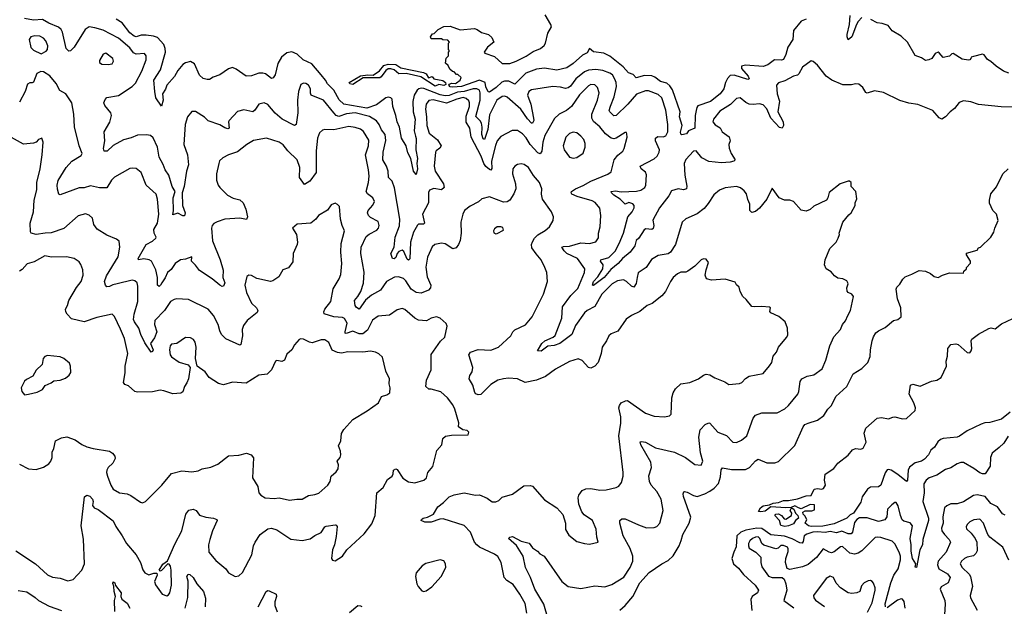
# Model space of a CAD drawing. Extents: x 2199565 to 2323334, y 894172 to 1018966.
# Tile 87 of 256: x 2275566 to 2283338, y 922848 to 927482. Entities that reach past the tile are written whole.
import ezdxf

# ---------------------------------------------------------------- set-up
doc = ezdxf.new("R2010")
doc.units = 0

msp = doc.modelspace()

# ---------------------------------------------------------------- linework, layer by layer
at = {"layer": '0CON10XD'}
for points in [[(2276445, 926548), (2276385, 926532), (2276305, 926488.6), (2276256.1, 926443.9), (2276232.9, 926442.9), (2276226.9, 926465), (2276239.1, 926525), (2276233.6, 926596.4), (2276277, 926673), (2276291.9, 926725), (2276285.4, 926745.4), (2276237.1, 926805), (2276231.4, 926825), (2276239.7, 926850.3), (2276253.4, 926866.6), (2276346.3, 926883.7), (2276452.5, 926955), (2276480.2, 926979.8), (2276531.1, 927075), (2276565.5, 927165), (2276565, 927197.5), (2276550, 927215), (2276485, 927210.4), (2276465, 927218.8), (2276435, 927259.1), (2276346, 927336), (2276225, 927398), (2276158.6, 927418.6), (2276115, 927425.9), (2276082.2, 927405), (2275995, 927265.8), (2275966, 927235), (2275955, 927232.5), (2275934, 927254), (2275904.3, 927384.3), (2275892.9, 927405), (2275872.2, 927422.2), (2275795, 927453.2), (2275745, 927483.6), (2275675, 927478.6), (2275605, 927490.4)], [(2280229.3, 926799.3), (2280258.5, 926871.5), (2280276.5, 926955), (2280274.7, 926985), (2280265, 927012.5), (2280245.4, 927045), (2280225, 927059.1), (2280169.8, 927079.8), (2280115, 927088.1), (2280055, 927082.1), (2280025, 927070), (2279956.5, 927013.5), (2279913.5, 926956.5), (2279895, 926942.7), (2279875, 926939.3), (2279835, 926949.3), (2279775, 926953.6), (2279605, 926926.4), (2279585.3, 926914.7), (2279575.4, 926885), (2279600.8, 926815), (2279622.9, 926705), (2279624.5, 926685), (2279615, 926664.2), (2279605, 926665.6), (2279575, 926698.7), (2279521.1, 926775), (2279415, 926870), (2279395, 926878.5), (2279375, 926876), (2279332.8, 926845), (2279275, 926728.9), (2279260.8, 926615), (2279235, 926535.8), (2279225, 926540.8), (2279214.8, 926575.2), (2279217.2, 926632.8), (2279210.7, 926665), (2279202, 926682), (2279166.4, 926716.4), (2279202, 926845), (2279201.7, 926905), (2279194.8, 926925), (2279173.3, 926935), (2279145, 926936.1), (2279075, 926915.4), (2279021.8, 926908.2), (2278955, 926882.7), (2278925, 926879.4), (2278885, 926887.7), (2278755, 926937.1), (2278735, 926940.3), (2278715.7, 926935), (2278703.1, 926925), (2278680.3, 926885), (2278669, 926835), (2278672.7, 926755), (2278686.7, 926695), (2278679.2, 926605), (2278691.5, 926561.5), (2278696.1, 926543.9), (2278693.9, 926455), (2278705.8, 926385), (2278700.4, 926345), (2278706, 926304), (2278695, 926260), (2278674.6, 926285), (2278654.6, 926384.6), (2278629.8, 926429.8), (2278616.2, 926485), (2278579.5, 926545), (2278563.1, 926633.1), (2278544.6, 926675), (2278535.9, 926725), (2278511.6, 926795), (2278505, 926853.3), (2278495.4, 926865.4), (2278475, 926870), (2278455, 926864.4), (2278381.9, 926808.1), (2278305, 926783.4), (2278123.5, 926813.5), (2278088.2, 926848.2), (2278045, 926926.2), (2277995.3, 926975), (2277979.8, 927005), (2277945, 927047.1), (2277872, 927132), (2277804.1, 927164.1), (2277755, 927210.3), (2277715, 927227.5), (2277675, 927219.1), (2277631.8, 927185), (2277603.3, 927135), (2277583.3, 927045), (2277567.7, 927022.3), (2277555, 927017.1), (2277506, 927055), (2277485, 927060.5), (2277455, 927059.1), (2277395, 927037.8), (2277355, 927036.9), (2277275, 927091.5), (2277245, 927104.5), (2277215, 927094.5), (2277145, 927045.5), (2277092.1, 927027.9), (2277065, 927010), (2277045, 927008.8), (2277015, 927016.2), (2276985, 927044), (2276945, 927133.3), (2276915, 927151.2), (2276875, 927140.6), (2276855, 927128.6), (2276815, 927081.4), (2276787.8, 927032.2), (2276726.2, 926965), (2276717.2, 926932.8), (2276693.3, 926895), (2276699.5, 926845), (2276685, 926797.5), (2276640, 926865), (2276631.8, 926915), (2276625.8, 927005), (2276677.6, 927085), (2276716.2, 927225), (2276714.1, 927255), (2276702.7, 927285), (2276655, 927339.7), (2276622.7, 927352.7), (2276565, 927360.4), (2276525, 927358.8), (2276486.6, 927346.6), (2276470.8, 927350.8), (2276435, 927378.6), (2276375.9, 927455.9), (2276326.9, 927486.9)], [(2281773.8, 927485), (2281735, 927470.4), (2281675.3, 927395), (2281669.7, 927325), (2281630.3, 927265), (2281615, 927207.1), (2281595, 927167.3), (2281578.7, 927161.3), (2281524.8, 927165.2), (2281472.5, 927125), (2281435, 927110.8), (2281295, 927121.6), (2281264.3, 927115.7), (2281262.7, 927095), (2281315.4, 927035), (2281323.8, 927015), (2281315, 927010), (2281205, 927043.9), (2281175, 927040.3), (2281152.5, 927017.5), (2281137.1, 926985), (2281124.3, 926935), (2281094.2, 926895), (2281018.7, 926835), (2280919.7, 926800.3), (2280910.6, 926789.4), (2280905.2, 926764.8), (2280897.3, 926725), (2280895.7, 926624.3), (2280846.7, 926603.3), (2280828.8, 926581.2), (2280792, 926572), (2280785, 926577.5), (2280783.1, 926593.1), (2280794.4, 926645), (2280773.2, 926715), (2280778.6, 926755), (2280718, 926928), (2280698.5, 926958.5), (2280675, 926979.2), (2280625, 926992.4), (2280578.4, 927028.4), (2280555, 927037.6), (2280498.5, 927041.5), (2280432.4, 927022.4), (2280408.7, 927048.7), (2280371.6, 927061.6), (2280330.2, 927110.2), (2280225, 927192.5), (2280176.8, 927216.8), (2280095, 927228.9), (2280065, 927253.3), (2280045, 927218.9), (2280009.6, 927200.4), (2279935, 927134.5), (2279885, 927101.4), (2279805, 927082.9), (2279709.1, 927099.1), (2279645, 927092.1), (2279561.2, 927058.8), (2279475, 926972), (2279427.2, 926997.2), (2279393.2, 926996.8), (2279371.7, 926988.3), (2279328.1, 926945), (2279275, 926910), (2279265, 926912.5), (2279245, 926950.8), (2279240, 926985), (2279195, 927003.3), (2279052.5, 926955), (2278985, 926948.2), (2278965, 926951.4), (2278952.5, 926965), (2278958.3, 926971.7), (2278975, 926980), (2279005, 926978.8), (2279015, 926983.8), (2279042.5, 927005), (2279050, 927025), (2279025, 927050), (2279015, 927050), (2278995, 927070), (2278981.7, 927071.7), (2278961.7, 927091.7), (2278949.3, 927119.3), (2278928.3, 927138.3), (2278933, 927177), (2278950, 927195), (2278950, 927225), (2278960, 927235), (2278950, 927245), (2278950, 927295), (2278960, 927305), (2278945, 927320), (2278905, 927322.5), (2278895, 927330), (2278815, 927330), (2278810, 927345), (2278825, 927370), (2278838.3, 927371.7), (2278870, 927405), (2278915, 927427.5), (2278965, 927431.2), (2279041.7, 927401.7), (2279155, 927413.3), (2279177.5, 927405), (2279210.5, 927380.5), (2279267.5, 927365), (2279292, 927342), (2279307.5, 927305), (2279258.8, 927265), (2279233.3, 927225), (2279237.5, 927217.5), (2279315, 927190), (2279375, 927136), (2279435, 927136), (2279485, 927153.8), (2279565, 927193.8), (2279620.3, 927229.7), (2279677.5, 927255), (2279705, 927276.7), (2279716.2, 927295), (2279736.2, 927375), (2279764.2, 927425), (2279760, 927445), (2279715, 927519.2)], [(2282215, 927499.4), (2282185, 927468.1), (2282171.3, 927445), (2282135.5, 927345), (2282105, 927323.3), (2282097.5, 927345), (2282098.9, 927365), (2282115.4, 927445), (2282121.3, 927515)], [(2283375, 927058.8), (2283332.5, 927075), (2283275, 927113.3), (2283232.3, 927152.3), (2283205, 927167.5), (2283180, 927205), (2283165, 927208.8), (2283095, 927192), (2283077.5, 927185), (2283073.9, 927176.1), (2283066.1, 927163.9), (2283055, 927161.2), (2283005, 927170), (2282935, 927214), (2282925, 927213.3), (2282906.4, 927193.6), (2282855, 927182.5), (2282825, 927220), (2282815, 927224), (2282793.3, 927215), (2282765, 927174.2), (2282743.6, 927163.6), (2282715, 927160), (2282685, 927180), (2282635, 927199.2), (2282574.1, 927305), (2282525, 927350.6), (2282452.5, 927392.5), (2282422.2, 927435), (2282375, 927451.7), (2282335, 927457.4), (2282285, 927483.5)], [(2275735, 927211.2), (2275775, 927232), (2275785.8, 927245), (2275788.9, 927275), (2275771.9, 927315), (2275754.3, 927335), (2275725, 927351.5), (2275685, 927354.5), (2275655, 927346.7), (2275640.6, 927325), (2275655, 927261.2), (2275675, 927240), (2275735, 927211.2)], [(2276265, 927127.5), (2276295, 927134.2), (2276307.1, 927155), (2276302, 927175), (2276245, 927217.1), (2276225, 927208.8), (2276195, 927160), (2276195, 927142.5), (2276215, 927130), (2276265, 927127.5)], [(2278845, 926955.8), (2278731.4, 927031.4), (2278617.5, 927057.5), (2278560, 927055), (2278522, 927085), (2278494.5, 927094.5), (2278475, 927092.7), (2278455, 927081.1), (2278419.9, 927030.1), (2278407.9, 927022.1), (2278277.6, 927022.4), (2278195, 926971.1), (2278173.3, 926975), (2278166.7, 926985), (2278255, 927037.1), (2278312.9, 927047.1), (2278355, 927042.5), (2278405, 927078.6), (2278440, 927120), (2278475, 927130.4), (2278535, 927128.6), (2278575, 927100.6), (2278754.5, 927064.5), (2278773.4, 927053.4), (2278793.6, 927023.6), (2278821.7, 927031.7), (2278835, 927014), (2278905, 927000.8), (2278926.2, 926985), (2278929.5, 926970.5), (2278915, 926962.5), (2278875, 926969.2), (2278845, 926955.8)], [(2283439.8, 926790.2), (2283314.6, 926794.6), (2283135, 926812.5), (2283075, 926832.2), (2283015, 926840.8), (2282981.7, 926828.3), (2282945, 926781.4), (2282911.4, 926755), (2282875, 926714.2), (2282845, 926695.8), (2282825, 926706), (2282775, 926764), (2282655, 926811.9), (2282585, 926822.5), (2282515, 926844.4), (2282385, 926906.5), (2282315, 926918.6), (2282255, 926901.2), (2282245, 926906.7), (2282222, 926945), (2282191.2, 926971.2), (2282165, 926975.8), (2282133.3, 926966.7), (2282065, 926967.8), (2281975.8, 927005), (2281932.5, 927035), (2281865, 927121.2), (2281830.7, 927150.7), (2281813.6, 927156.4), (2281745, 927106.2), (2281717.5, 927055), (2281705, 927043.8), (2281675, 927035.8), (2281605, 926997.5), (2281556.1, 926983.9), (2281538.8, 926965), (2281545.5, 926895), (2281563, 926837), (2281551.5, 926755), (2281592.2, 926675), (2281594.2, 926645.8), (2281585, 926623.8), (2281565, 926629.2), (2281495, 926703.6), (2281465, 926777.1), (2281435, 926808.8), (2281405, 926817.9), (2281355, 926811.5), (2281324.6, 926814.6), (2281297.5, 926827.5), (2281253.8, 926863.8), (2281225, 926858), (2281177.4, 926812.6), (2281092.1, 926757.9), (2281043.3, 926695), (2281038.8, 926675), (2281055, 926651.2), (2281095, 926627.5), (2281110, 926595), (2281167, 926557), (2281174.2, 926525), (2281164.4, 926495), (2281166.4, 926466.4), (2281182.5, 926425), (2281214.2, 926375), (2281203.3, 926365), (2281175, 926357.5), (2281105, 926350.3), (2281005, 926362.5), (2280951.6, 926391.6), (2280905, 926445.7), (2280885, 926442.5), (2280825, 926377.8), (2280810, 926345), (2280817.2, 926255), (2280833.5, 926166.5), (2280829.2, 926145), (2280805, 926137.5), (2280765, 926144.5), (2280710.3, 926129.7), (2280690, 926090), (2280616.7, 925995), (2280565, 925897.1), (2280571, 925855), (2280566.6, 925833.4), (2280555, 925825.4), (2280508.9, 925831.1), (2280495, 925821.9), (2280453.7, 925756.3), (2280433.6, 925736.4), (2280421.3, 925695), (2280384.8, 925645.2), (2280324, 925595), (2280290.9, 925555), (2280231.8, 925508.2), (2280180, 925445), (2280095, 925381.2), (2280087.5, 925385), (2280095, 925414), (2280129, 925451), (2280169.5, 925515), (2280172.5, 925545), (2280151.1, 925575), (2280153.3, 925585), (2280216.8, 925603.2), (2280266.2, 925653.8), (2280299.3, 925715), (2280332.1, 925795), (2280365.6, 925924.4), (2280400.8, 925965), (2280416.2, 925995), (2280416.4, 926015), (2280405, 926026.2), (2280375, 926036.9), (2280345, 926024.2), (2280305, 926064), (2280256.4, 926095), (2280236.9, 926115), (2280236.2, 926125), (2280268.7, 926128.7), (2280315, 926121.2), (2280435, 926126.8), (2280468.1, 926135), (2280500, 926155), (2280508.5, 926175), (2280515, 926257.5), (2280505, 926277.1), (2280471.4, 926305), (2280464.3, 926325), (2280575, 926381.8), (2280599.3, 926405), (2280614.1, 926435), (2280616.3, 926455), (2280584.6, 926525), (2280584.4, 926545), (2280602.2, 926557.8), (2280645, 926556.7), (2280666.9, 926565), (2280681.1, 926595), (2280682.8, 926655), (2280666.7, 926766.7), (2280635.7, 926865), (2280605, 926890.6), (2280528.9, 926918.9), (2280505, 926919.1), (2280435, 926893.1), (2280366.2, 926813.8), (2280275, 926723.8), (2280255, 926721.9), (2280223.5, 926755), (2280220.4, 926765), (2280229.3, 926799.3)], [(2279048.3, 925881.7), (2279050.5, 925795), (2279043.2, 925736.8), (2279030.6, 925705), (2279010.6, 925679.4), (2278985, 925672.9), (2278925, 925711.1), (2278895, 925716.5), (2278842, 925705), (2278823.1, 925686.9), (2278811.9, 925665), (2278785.4, 925605), (2278772.7, 925527.3), (2278781.7, 925451.7), (2278812.5, 925385), (2278810, 925365), (2278793.6, 925346.4), (2278735, 925320.6), (2278696.8, 925326.8), (2278655, 925352.9), (2278615, 925418.1), (2278596.5, 925436.5), (2278555, 925450.9), (2278525, 925448.8), (2278461.9, 925415), (2278415, 925344.4), (2278343.4, 925306.6), (2278295, 925267.3), (2278245, 925194.3), (2278225, 925209.1), (2278215.3, 925225), (2278208.9, 925265), (2278235.7, 925294.3), (2278258.5, 925335), (2278280.2, 925399.8), (2278286.3, 925486.3), (2278258.5, 925635), (2278262.5, 925685), (2278301.2, 925768.8), (2278325, 925788.9), (2278385, 925820), (2278398.6, 925835), (2278404.4, 925855), (2278396.6, 925886.6), (2278335, 925919.4), (2278319.5, 925935), (2278311.5, 925955), (2278317.8, 925975), (2278354.5, 926015.5), (2278366.7, 926045), (2278353.7, 926073.7), (2278310.8, 926105), (2278300.5, 926125), (2278320.7, 926195), (2278324.6, 926245), (2278320, 926295), (2278294.7, 926415), (2278319.7, 926485), (2278321.1, 926531.1), (2278279.8, 926599.8), (2278255, 926616.7), (2278215, 926630.3), (2278165, 926636.8), (2278045, 926611.6), (2277974.3, 926614.3), (2277955, 926609.2), (2277932.6, 926587.4), (2277915.5, 926545), (2277907.1, 926445), (2277905.5, 926275), (2277856, 926205), (2277815, 926180), (2277775.8, 926235), (2277777.5, 926315), (2277755, 926374.2), (2277681.5, 926445), (2277645, 926494.3), (2277615, 926515.6), (2277515, 926546.5), (2277412.8, 926527.2), (2277359.2, 926495), (2277285, 926436.9), (2277214.5, 926415.5), (2277169.5, 926390.5), (2277144.4, 926365.6), (2277138, 926345), (2277120, 926265), (2277120, 926215), (2277132, 926175), (2277145, 926156.2), (2277206.3, 926096.3), (2277250.9, 926070.9), (2277305, 926058.1), (2277329.2, 926035), (2277352, 925985), (2277363.3, 925925), (2277356.7, 925903.3), (2277305, 925914), (2277185, 925905.6), (2277125, 925885.7), (2277099.3, 925870.7), (2277084.2, 925855), (2277079.4, 925835), (2277088.5, 925735), (2277149.7, 925585), (2277172.6, 925502.6), (2277170.6, 925445), (2277185.8, 925404.2), (2277175, 925375.8), (2277165, 925374.2), (2277145, 925384.5), (2277085, 925434.3), (2276985, 925500), (2276953.7, 925543.7), (2276921.2, 925575), (2276925, 925607.5), (2276875, 925590.8), (2276835, 925585.7), (2276794.2, 925555), (2276760.9, 925509.1), (2276733.9, 925486.1), (2276715, 925443.3), (2276686.9, 925403.1), (2276678.5, 925385), (2276665.8, 925375), (2276655, 925384), (2276653.5, 925445), (2276639.5, 925505), (2276606, 925575), (2276587.5, 925585), (2276545, 925594), (2276505, 925584.4), (2276500.6, 925595), (2276564.5, 925705), (2276615, 925731.1), (2276640.6, 925755), (2276644.3, 925765), (2276626.2, 925796.2), (2276623.6, 925825), (2276653.6, 925875), (2276663.8, 925945), (2276652.9, 926065), (2276643.6, 926103.6), (2276564.7, 926174.7), (2276525, 926274), (2276485, 926305.8), (2276455, 926310), (2276435, 926305.6), (2276315, 926239.2), (2276290.8, 926215), (2276255, 926154.3), (2276195, 926152.5), (2276125, 926168.8), (2276075, 926152.9), (2276035, 926154.4), (2275885, 926097.5), (2275874.1, 926104.1), (2275863.4, 926143.4), (2275860.9, 926175), (2275868.5, 926211.5), (2275933.3, 926315), (2275976.9, 926365), (2276050.3, 926409.7), (2276060, 926425), (2276036, 926485), (2275997.3, 926635), (2275994.4, 926735), (2275977.1, 926825), (2275930.8, 926895), (2275881.7, 926921.7), (2275855, 926978), (2275805, 927038), (2275755, 927070), (2275733, 927073), (2275702.4, 927057.6), (2275675, 926988), (2275665, 926982), (2275645, 926984), (2275627.9, 926972.1), (2275608.5, 926915), (2275565, 926830)], [(2279737.6, 922747.6), (2279703.1, 922865), (2279633, 922983), (2279598.4, 923075), (2279557.9, 923155), (2279540, 923245), (2279487.6, 923327.6), (2279423.3, 923385), (2279435, 923395.8), (2279455, 923399.2), (2279490.2, 923380.2), (2279525, 923363.1), (2279586.9, 923346.9), (2279615, 923310.8), (2279653.3, 923285), (2279672.7, 923262.7), (2279705, 923243.8), (2279844.6, 923044.6), (2279895, 923005.7), (2279995, 922990), (2280105, 923011.4), (2280185, 923001.4), (2280239.3, 923020.7), (2280335, 923078.1), (2280384.4, 923155), (2280406.9, 923205), (2280405.4, 923245), (2280385.3, 923305), (2280330.4, 923405), (2280302.9, 923505), (2280303.2, 923526.8), (2280319.7, 923540.3), (2280345, 923540), (2280451.1, 923491.1), (2280515, 923469.4), (2280575, 923470.8), (2280595, 923478), (2280619.2, 923505), (2280644.2, 923605.8), (2280630, 923695), (2280594.3, 923755), (2280550, 923805), (2280537.1, 923835), (2280532, 923878), (2280554.5, 923945), (2280547.9, 923987.9), (2280468.1, 924125), (2280463.2, 924146.8), (2280475, 924151.4), (2280505, 924144.5), (2280585, 924100), (2280735.4, 924065.4), (2280822, 924025), (2280895, 923968.8), (2280945, 923963.3), (2280958.1, 923995), (2280941.1, 924061.1), (2280928.2, 924185), (2280938.6, 924241.4), (2280977.5, 924285), (2281005, 924298.8), (2281015, 924294), (2281076.2, 924225), (2281145, 924197.1), (2281195, 924144), (2281225, 924142.5), (2281265, 924161.9), (2281305.3, 924194.7), (2281356.9, 924335), (2281375, 924358.6), (2281425, 924377.5), (2281545, 924377.5), (2281605, 924409.2), (2281634.2, 924435), (2281707.5, 924525), (2281717.1, 924545), (2281727.5, 924625), (2281740, 924645), (2281782.6, 924667.4), (2281835, 924676.2), (2281900.8, 924725), (2281928.3, 924791.7), (2281960, 924905), (2281992.1, 924977.9), (2282044, 925036), (2282060, 925075), (2282085, 925102.5), (2282104.4, 925145.6), (2282123.8, 925185), (2282148.8, 925295), (2282135, 925313.3), (2282105.8, 925325.8), (2282098.3, 925338.3), (2282094.4, 925365), (2282106.7, 925395), (2282103.6, 925403.6), (2282095, 925420), (2282064, 925434), (2282025, 925440.8), (2281997.6, 925457.6), (2281970.9, 925490.9), (2281933.3, 925515), (2281918.8, 925545), (2281924.2, 925585.8), (2281961.2, 925675), (2282010, 925725), (2282026.2, 925755), (2282036.7, 925785), (2282033.6, 925796.4), (2282065, 925882.5), (2282110.5, 925939.5), (2282130, 925955), (2282160, 926015), (2282160, 926035), (2282173, 926067), (2282166.7, 926125), (2282130, 926165), (2282130, 926195), (2282116.7, 926206.7), (2282105, 926207.5), (2282043.9, 926186.1), (2281955, 926116.7), (2281946.2, 926075), (2281934.2, 926055.8), (2281835, 926008.8), (2281805, 925981.2), (2281775, 925970), (2281735, 925976.7), (2281675, 926046.2), (2281645.9, 926055.9), (2281603.8, 926056.2), (2281560, 926075), (2281505, 926150), (2281462.5, 926065), (2281405, 925992), (2281375, 925966.2), (2281345, 925960), (2281330, 925975), (2281330.8, 926025), (2281312.8, 926062.8), (2281304.4, 926105), (2281285, 926130), (2281255, 926154.2), (2281225, 926164), (2281135, 926152.5), (2281090, 926135), (2281045, 926098), (2281001.4, 926028.6), (2280968.8, 925991.2), (2280915, 925949.4), (2280825, 925908.1), (2280796.6, 925883.4), (2280742.1, 925705), (2280704.4, 925645), (2280685, 925631.8), (2280605, 925618.5), (2280553.7, 925586.3), (2280512.5, 925525), (2280447.8, 925482.2), (2280440.9, 925445), (2280432.2, 925397.8), (2280415, 925369.2), (2280395, 925376.7), (2280356.5, 925415), (2280333.5, 925426.5), (2280285, 925419.4), (2280243.5, 925395), (2280160.3, 925315), (2280105, 925217.5), (2280045, 925185.3), (2280025, 925167.3), (2279953.3, 925065), (2279924.5, 924995), (2279829.1, 924925), (2279785, 924908.1), (2279735, 924903.2), (2279683.2, 924863.2), (2279653.8, 924865), (2279687.3, 924925), (2279710.6, 924945), (2279777.1, 924972.9), (2279792.3, 924987.7), (2279845.3, 925125), (2279851.8, 925215), (2279916.8, 925303.2), (2279971.4, 925358.6), (2280024.4, 925485), (2280026.5, 925515), (2279969.3, 925595), (2279884.6, 925635), (2279862.9, 925655), (2279846.2, 925685), (2279858.6, 925691.4), (2279905, 925693.1), (2279995, 925718.2), (2280065, 925714.4), (2280114.1, 925725.9), (2280135, 925760), (2280135.8, 925795), (2280148.6, 925845), (2280154.4, 925935), (2280144.3, 925994.3), (2280108.3, 926038.3), (2280085, 926050.5), (2279965.3, 926085.3), (2279925, 926104.4), (2279918, 926115), (2279922, 926125), (2279953, 926147), (2280015, 926172.7), (2280075, 926206.7), (2280208.9, 926261.1), (2280235, 926278.8), (2280257.7, 926375), (2280288.3, 926411.7), (2280326.4, 926443.6), (2280336.7, 926463.3), (2280362, 926555), (2280359.3, 926579.3), (2280355, 926590), (2280345, 926590), (2280273.8, 926546.2), (2280255, 926541.8), (2280235, 926546.2), (2280191.4, 926581.4), (2280146.5, 926636.5), (2280095, 926677.1), (2280082.9, 926705), (2280082, 926735), (2280127.3, 926845), (2280141.2, 926905), (2280128.2, 926945), (2280105, 926966.5), (2280075, 926968.8), (2280055, 926959.5), (2279985, 926887.9), (2279922.5, 926795), (2279882.5, 926765), (2279824.6, 926735.4), (2279788, 926702), (2279712.3, 926567.7), (2279695.3, 926514.7), (2279687.8, 926442.2), (2279675, 926423.1), (2279655, 926430.9), (2279595, 926494.6), (2279565, 926548.1), (2279535, 926581.1), (2279495, 926605.6), (2279452.7, 926607.3), (2279365, 926560), (2279335, 926526), (2279320.7, 926489.3), (2279291.6, 926365), (2279293.4, 926306.6), (2279285.7, 926294.3), (2279275, 926298.1), (2279245, 926321.5), (2279228.7, 926345), (2279208.2, 926405), (2279129.6, 926555), (2279118.5, 926625), (2279091.3, 926671.3), (2279090.2, 926719.8), (2279115.8, 926795.8), (2279116.8, 926825), (2279110.5, 926840.5), (2279089.1, 926859.1), (2279065.9, 926865.9), (2279015.6, 926855), (2278935, 926823.6), (2278830.5, 926849.5), (2278795, 926842.5), (2278774.1, 926815), (2278770, 926775), (2278778.3, 926715), (2278778.8, 926645), (2278797.3, 926585), (2278863.5, 926533.5), (2278892.9, 926485), (2278883.6, 926466.4), (2278853.8, 926446.2), (2278847.1, 926435), (2278837.1, 926325), (2278846.9, 926285), (2278911.1, 926185), (2278915.6, 926155), (2278895, 926136.7), (2278835, 926148.2), (2278800, 926135), (2278793.9, 926116.1), (2278793.4, 926035), (2278746.6, 925945), (2278761.4, 925875), (2278752.6, 925867.4), (2278715, 925865.5), (2278705, 925859.4), (2278675, 925802.9), (2278650.6, 925725), (2278645, 925593.3), (2278635, 925581.4), (2278625, 925590), (2278598.3, 925651.7), (2278585, 925660.4), (2278558.6, 925651.4), (2278544.6, 925635), (2278535, 925604.4), (2278522.2, 925592.2), (2278510, 925595), (2278495.7, 925635), (2278521.1, 925685), (2278531.1, 925765), (2278565.3, 925854.7), (2278567.5, 925905), (2278524.7, 926154.7), (2278506.7, 926205), (2278477.1, 926235), (2278473.8, 926285), (2278461.5, 926325), (2278433.8, 926375), (2278434.6, 926434.6), (2278457.3, 926527.3), (2278451.8, 926575), (2278421.7, 926611.7), (2278403.3, 926653.3), (2278382.5, 926682.5), (2278328.3, 926718.3), (2278215, 926744.7), (2278145, 926738.8), (2278085, 926718.1), (2278065, 926724.7), (2278045, 926747.1), (2277965, 926846.7), (2277868.1, 926885), (2277861.7, 926901.7), (2277860.9, 926935), (2277845.7, 926965), (2277825, 926978.1), (2277805, 926980), (2277785, 926968.8), (2277765.6, 926915), (2277759.6, 926845), (2277760.9, 926745), (2277747.1, 926655), (2277735, 926646), (2277638.6, 926695), (2277583.7, 926743.7), (2277525, 926811.4), (2277495, 926824.2), (2277454.5, 926815.5), (2277421.9, 926768.1), (2277405.4, 926754.6), (2277335, 926770.8), (2277285, 926756), (2277219.4, 926685), (2277214.5, 926675), (2277219.4, 926625), (2277210, 926620), (2277185, 926626.4), (2277145, 926650.6), (2277052.9, 926682.9), (2277025, 926712.5), (2276955, 926756.2), (2276925, 926756.7), (2276890, 926715), (2276871.9, 926655), (2276862.3, 926495), (2276891.5, 926415), (2276898.9, 926335), (2276882.9, 926285), (2276863.3, 926165), (2276848.6, 926115), (2276850.8, 926015), (2276872.9, 925955), (2276867.9, 925932.1), (2276855, 925931.4), (2276815, 925954), (2276775, 925940), (2276780, 925975), (2276778.4, 926075), (2276792.2, 926125), (2276770, 926165), (2276744.2, 926254.2), (2276714.5, 926295), (2276698.7, 926338.7), (2276666.4, 926395), (2276653.8, 926475), (2276618.6, 926548.6), (2276597.4, 926567.4), (2276568, 926572), (2276495, 926570), (2276445, 926548)], [(2277865, 925875.8), (2277755, 925866.2), (2277720, 925835), (2277750.8, 925785), (2277758.5, 925725), (2277755.5, 925705), (2277725.4, 925635), (2277721.7, 925568.3), (2277687.8, 925522.2), (2277644.3, 925505), (2277610.3, 925449.7), (2277565, 925418.6), (2277545, 925413.1), (2277436.6, 925436.6), (2277395, 925462.5), (2277375, 925463.8), (2277357.7, 925452.3), (2277344.5, 925385), (2277357.6, 925327.6), (2277395, 925244), (2277435.7, 925205), (2277445.7, 925184.3), (2277440, 925170), (2277362.9, 925107.1), (2277333.6, 925065), (2277322.9, 925035), (2277323.7, 924985), (2277312.5, 924915), (2277305, 924912), (2277192, 924962), (2277159.4, 924995), (2277145.8, 925024.2), (2277133.5, 925075), (2277095, 925144.4), (2277055, 925195.6), (2276897.3, 925272.7), (2276805, 925276.9), (2276785, 925271.9), (2276757.5, 925255), (2276709.4, 925185), (2276633.6, 925105), (2276630, 925075), (2276647.9, 925015), (2276630, 924970), (2276599.2, 924925), (2276618.5, 924875), (2276615, 924861.2), (2276605, 924856), (2276555, 924928.8), (2276521.2, 924995), (2276506.3, 925046.3), (2276472.3, 925095), (2276465.4, 925115), (2276468.9, 925155), (2276499.8, 925255), (2276497.8, 925377.8), (2276492.2, 925402.2), (2276475, 925420), (2276455, 925423.6), (2276334.7, 925395.3), (2276302.1, 925387.9), (2276275, 925373.6), (2276255, 925372.2), (2276242.2, 925385), (2276234.5, 925415), (2276251.5, 925458.5), (2276342.1, 925607.9), (2276355.7, 925685), (2276351.7, 925731.7), (2276329.1, 925749.1), (2276255, 925779.4), (2276178.1, 925828.1), (2276151.5, 925865), (2276140, 925915), (2276115, 925938.6), (2276085, 925948.6), (2276027.6, 925932.4), (2275915, 925832.5), (2275815, 925797.1), (2275766.9, 925796.9), (2275695.4, 925785.4), (2275655.6, 925795.6), (2275650.8, 925805), (2275649.6, 925875), (2275674.5, 925965), (2275680.9, 926055), (2275702.2, 926137.8), (2275702.3, 926195), (2275728.1, 926305), (2275744.1, 926414.1), (2275750, 926515), (2275740, 926545), (2275715, 926536.7), (2275696, 926514), (2275675, 926506.7), (2275595, 926497.5), (2275455, 926577.3)], [(2279935, 926389.2), (2279965, 926392.9), (2280013.2, 926426.8), (2280028.9, 926475), (2280028.5, 926505), (2280018.9, 926535), (2279995, 926561.9), (2279965, 926586.9), (2279935, 926592.9), (2279905, 926581.9), (2279876.9, 926555), (2279855.6, 926485), (2279864.5, 926454.5), (2279905, 926396.2), (2279935, 926389.2)], [(2279570, 922795), (2279555, 922870), (2279514.4, 922945), (2279460.4, 923020.4), (2279411.7, 923051.7), (2279390, 923075), (2279365.8, 923195), (2279341.3, 923241.3), (2279315, 923261.4), (2279196.8, 923316.8), (2279173.4, 923333.4), (2279157.1, 923355), (2279125, 923434.4), (2279075, 923487.2), (2278910, 923540), (2278882.6, 923537.4), (2278815, 923512.3), (2278765, 923511.9), (2278735.8, 923525), (2278736.9, 923535), (2278750.8, 923545), (2278785, 923551.4), (2278833.1, 923575), (2278865.4, 923634.6), (2278912.7, 923667.3), (2278955, 923714), (2278995, 923729.2), (2279075, 923744.2), (2279165, 923727.5), (2279195, 923728), (2279255, 923702.5), (2279295, 923674), (2279325.7, 923674.3), (2279347.5, 923685), (2279375, 923711.2), (2279456.7, 923735), (2279545, 923799.2), (2279595, 923803.3), (2279615, 923796.2), (2279708.3, 923688.3), (2279806.8, 923626.8), (2279853, 923573), (2279874.2, 923505), (2279874.4, 923454.4), (2279901.1, 923411.1), (2279965, 923361.2), (2280025, 923344), (2280065, 923340), (2280132.5, 923355), (2280122, 923395), (2280116.8, 923456.8), (2280086.9, 923525), (2280021.7, 923571.7), (2280003.1, 923595), (2279980, 923655), (2279975.7, 923705), (2279980.8, 923725), (2280005, 923762), (2280035, 923775.8), (2280075, 923778.6), (2280145, 923765.7), (2280195, 923769.4), (2280275, 923787.5), (2280295, 923798), (2280315.8, 923825.8), (2280329.4, 923875), (2280328.9, 923905), (2280295.4, 924194.6), (2280311.1, 924295), (2280310, 924345), (2280295.6, 924415), (2280300.6, 924435), (2280315, 924454.2), (2280347.9, 924472.1), (2280365, 924474.3), (2280505, 924374), (2280575, 924350), (2280655, 924345.8), (2280695, 924353.8), (2280708, 924365), (2280714.5, 924494.5), (2280724.6, 924535), (2280743.5, 924566.5), (2280783.8, 924605), (2280855, 924617.1), (2280925, 924645.8), (2280965, 924674.3), (2280985, 924681.4), (2281015, 924677.5), (2281052.8, 924652.8), (2281131.7, 924621.7), (2281165, 924601.2), (2281248.8, 924608.8), (2281266.7, 924615), (2281295, 924648.8), (2281323.2, 924666.8), (2281435, 924686.2), (2281485, 924746.7), (2281502.5, 924775), (2281515, 924823.3), (2281540, 924855), (2281556, 924895), (2281618.8, 924971.2), (2281628.8, 924991.2), (2281626.1, 925046.1), (2281607.5, 925095), (2281558.3, 925138.3), (2281495, 925167.5), (2281487, 925177), (2281492.5, 925205), (2281485, 925210), (2281425, 925217.5), (2281365, 925213.3), (2281345, 925217.5), (2281301.7, 925271.7), (2281274.2, 925294.2), (2281253.3, 925335), (2281245, 925370), (2281225, 925387.5), (2281215, 925407.5), (2281135, 925432.5), (2281025.9, 925424.1), (2280986.7, 925435), (2280978, 925465), (2280984, 925505), (2281003.3, 925565), (2280985, 925590), (2280965, 925593.3), (2280945, 925583.8), (2280895.6, 925534.4), (2280840, 925495), (2280825, 925488), (2280785, 925487.1), (2280758.8, 925475), (2280724, 925445), (2280704.3, 925415), (2280664, 925335), (2280635, 925300.8), (2280558.9, 925241.1), (2280520, 925225), (2280462.4, 925177.6), (2280394.3, 925145.7), (2280354.2, 925115.8), (2280288.5, 925021.5), (2280235, 925000), (2280216.2, 924985), (2280198.6, 924945), (2280162.9, 924895), (2280155.7, 924845), (2280132.9, 924775), (2280105, 924744), (2280075, 924730), (2280055, 924733.8), (2280005, 924788.8), (2279975, 924802.5), (2279905, 924782.5), (2279795, 924720.6), (2279717.3, 924662.7), (2279645, 924635.5), (2279555, 924617.1), (2279495, 924644.2), (2279425, 924651.4), (2279385, 924645.6), (2279341.2, 924635), (2279285, 924600), (2279205, 924522), (2279185, 924518.8), (2279167.7, 924527.7), (2279158, 924538), (2279142.9, 924595), (2279114.2, 924645), (2279119.7, 924670.3), (2279138.8, 924701.2), (2279143.8, 924735), (2279110.8, 924835), (2279125, 924855.7), (2279185, 924875.6), (2279285, 924872.2), (2279345, 924894.3), (2279443.8, 924985), (2279458, 925015), (2279475, 925033.3), (2279558.8, 925071.2), (2279611.2, 925135), (2279700, 925315), (2279732, 925415), (2279726, 925485), (2279712, 925525), (2279682.9, 925585), (2279643.6, 925633.6), (2279609.4, 925679.4), (2279606.9, 925705), (2279612.8, 925727.2), (2279628.9, 925755), (2279655, 925782.2), (2279715, 925815.7), (2279747.5, 925845), (2279776, 925895), (2279780.8, 925925), (2279762.9, 925965), (2279693.6, 926065), (2279685.5, 926104.5), (2279686.5, 926146.5), (2279670, 926195), (2279621.1, 926251.1), (2279581.5, 926315), (2279547.9, 926337.9), (2279525, 926343.5), (2279495, 926337.8), (2279474, 926325), (2279458.6, 926305), (2279456.5, 926265), (2279480.8, 926185), (2279482.1, 926145), (2279467.9, 926105), (2279435, 926055.6), (2279415, 926043.8), (2279385, 926040), (2279275, 926082.9), (2279214.5, 926065.5), (2279188.1, 926041.9), (2279121.3, 926008.7), (2279078, 925975), (2279063.7, 925946.3), (2279048.3, 925881.7)], [(2280302.4, 922817.6), (2280345.3, 922854.7), (2280405.3, 922924.7), (2280461.1, 923035), (2280535, 923115.8), (2280635, 923184), (2280685, 923210.8), (2280723.6, 923246.4), (2280772.2, 923325), (2280788.1, 923368.1), (2280801.1, 923415), (2280850, 923505), (2280863.6, 923553.6), (2280805.4, 923715), (2280802.6, 923737.4), (2280808.1, 923751.9), (2280815, 923755.6), (2280835, 923750), (2280885, 923722.3), (2280915, 923716.2), (2280974.2, 923735.8), (2281015, 923756.9), (2281048.2, 923781.8), (2281081.4, 923818.6), (2281099.2, 923870.8), (2281103.1, 923926.9), (2281115, 923942.5), (2281185, 923930), (2281295, 923930), (2281326, 923945), (2281375, 923998), (2281395, 924010), (2281465, 923982.9), (2281527.3, 923982.7), (2281555, 923992), (2281685, 924119.2), (2281749.4, 924265), (2281765, 924283.1), (2281790, 924295), (2281865, 924319.1), (2281914.4, 924355), (2281945.7, 924404.3), (2281975.5, 924434.5), (2282007.8, 924505), (2282095, 924584.2), (2282145.4, 924684.6), (2282212.8, 924727.2), (2282260.8, 924775), (2282279.7, 924820.3), (2282281.5, 924875), (2282294.6, 924945.4), (2282305, 924976), (2282325, 925007.5), (2282345, 925024.2), (2282398.7, 925051.3), (2282463.3, 925105), (2282497.5, 925115), (2282523.3, 925135), (2282520.8, 925205), (2282495, 925277.5), (2282485.7, 925354.3), (2282490.3, 925369.7), (2282515, 925393.8), (2282537, 925433), (2282555, 925451.2), (2282609.5, 925470.5), (2282665, 925500), (2282715.6, 925495.6), (2282755.8, 925475.8), (2282785, 925453.3), (2282815, 925446.7), (2282850, 925465), (2282905, 925482), (2283015, 925480), (2283020, 925495), (2283040, 925515), (2283040, 925525), (2283071.7, 925558.3), (2283072.5, 925575), (2283041.2, 925625), (2283041.2, 925638.8), (2283125, 925662.5), (2283135, 925680), (2283150, 925685), (2283232.5, 925765), (2283256.2, 925803.8), (2283262.5, 925835), (2283290, 925895), (2283276.7, 925945), (2283248.8, 925975), (2283221.7, 926031.7), (2283220.8, 926055), (2283233.2, 926106.8), (2283277.6, 926162.4), (2283326.8, 926263.2), (2283368, 926305)], [(2275536, 923286), (2275690.6, 923185), (2275786.6, 923096.6), (2275825, 923079.2), (2275885, 923071.4), (2275945, 923050), (2275988.7, 923061.3), (2276057.2, 923132.8), (2276077.3, 923185), (2276069.1, 923379.1), (2276051.4, 923485), (2276077, 923713), (2276095, 923726.7), (2276118.8, 923718.8), (2276140, 923695), (2276146.2, 923675), (2276141.2, 923645), (2276153.8, 923625), (2276185, 923613.1), (2276304.3, 923524.3), (2276325, 923478), (2276375, 923406), (2276408.1, 923345), (2276485.3, 923255.3), (2276519.5, 923195), (2276537.4, 923137.4), (2276555, 923113.8), (2276585, 923095.7), (2276625, 923109.1), (2276649.2, 923109.2), (2276651.4, 923095), (2276630.6, 923045), (2276637.3, 923017.3), (2276690, 922945), (2276728.3, 922931.7), (2276741.7, 922938.3), (2276751.2, 922955), (2276764.2, 923015), (2276762.5, 923135), (2276756.2, 923166.2), (2276745, 923182), (2276735, 923183.8), (2276685, 923130.8), (2276675, 923126.7), (2276666.7, 923135), (2276695, 923182.5), (2276731.7, 923208.3), (2276790.5, 923339.5), (2276846.3, 923443.7), (2276877.9, 923575), (2276901.8, 923608.2), (2276935, 923614.6), (2276958.1, 923605), (2276985, 923568.1), (2277035, 923553.6), (2277096.7, 923545), (2277123.3, 923535), (2277125.8, 923525.8), (2277088.9, 923445), (2277065.6, 923375), (2277056.9, 923335), (2277059.2, 923275), (2277115, 923210), (2277194.2, 923145), (2277213.4, 923113.4), (2277265.9, 923084.1), (2277295, 923090), (2277324.2, 923115), (2277397.5, 923255), (2277410.6, 923325), (2277424.4, 923355), (2277465, 923415.7), (2277525, 923460), (2277555, 923465.8), (2277595, 923452.9), (2277705, 923377.5), (2277795, 923367.7), (2277858.5, 923381.5), (2277895, 923407.8), (2277945, 923431.2), (2277973.8, 923475), (2277985, 923481.2), (2278055, 923492.5), (2278065, 923490), (2278071.7, 923478.3), (2278065, 923400), (2278050.8, 923335), (2278034.2, 923295), (2278027.5, 923225), (2278035, 923212.5), (2278055, 923207.5), (2278115, 923243.3), (2278148.8, 923295), (2278285, 923421.2), (2278345, 923500), (2278370.8, 923565), (2278386.2, 923745), (2278435, 923786), (2278470.6, 923849.4), (2278505, 923877.5), (2278513.8, 923895), (2278517.5, 923925), (2278535, 923933.3), (2278545, 923930), (2278591.4, 923861.4), (2278635, 923830.8), (2278685.8, 923824.2), (2278755.5, 923844.5), (2278777.6, 923862.4), (2278788.6, 923905), (2278826.5, 923953.5), (2278859.8, 924080.2), (2278898.1, 924125), (2278905, 924172.5), (2278928.3, 924191.7), (2278975, 924201.4), (2279105, 924202.5), (2279112.5, 924225), (2279097.7, 924237.7), (2279065, 924243.3), (2279030, 924265), (2279033, 924297), (2279001.9, 924405), (2278985, 924440), (2278943.8, 924495), (2278891.2, 924541.2), (2278815, 924563.3), (2278795, 924562.5), (2278772.5, 924585), (2278777.5, 924635), (2278814.4, 924715.6), (2278815, 924837.5), (2278886.6, 924943.4), (2278921.2, 924975), (2278939.5, 925060.5), (2278932.3, 925082.3), (2278885.5, 925125.5), (2278855.9, 925134.1), (2278815, 925123.1), (2278776.8, 925103.2), (2278715, 925109.3), (2278684.4, 925124.4), (2278605, 925192.5), (2278585, 925200), (2278545, 925188.9), (2278485, 925147.5), (2278395, 925140), (2278352, 925108), (2278311, 925029), (2278275, 925001.5), (2278245, 925000.4), (2278195, 925020.3), (2278143.1, 925003.1), (2278135.8, 925005.8), (2278135.5, 925015), (2278152.1, 925085), (2278130.3, 925120.3), (2278115, 925129.1), (2278045, 925135.4), (2277968.3, 925158.3), (2277965.5, 925175), (2277973.8, 925195), (2278023.1, 925256.9), (2278041.5, 925355), (2278088.9, 925435), (2278101.4, 925468.6), (2278108.2, 925555), (2278101.9, 925645), (2278104.4, 925715), (2278130, 925815), (2278111.5, 925855), (2278098.9, 925905), (2278090, 926005), (2278075, 926023.3), (2278055, 926032), (2278025, 926020), (2277995, 925976.9), (2277924.5, 925935.5), (2277903.8, 925905), (2277865, 925875.8)], [(2279325, 925790), (2279335, 925793.3), (2279385, 925820), (2279379.3, 925839.3), (2279365, 925846.7), (2279335, 925846.7), (2279315, 925830), (2279306.7, 925815), (2279307.5, 925797.5), (2279325, 925790)], [(2275565, 923970), (2275635, 923933.3), (2275695, 923930), (2275755, 923946.7), (2275795, 923973.3), (2275811.2, 923995), (2275822, 924025), (2275821.4, 924065), (2275836, 924095), (2275847.5, 924155), (2275895, 924178.8), (2275937.7, 924187.7), (2276005, 924162), (2276056.3, 924126.3), (2276095, 924107.8), (2276145, 924093.8), (2276273.6, 924073.6), (2276298.8, 924058.8), (2276315.8, 924035), (2276319.4, 924015), (2276301.7, 923978.3), (2276265, 923945.7), (2276252.9, 923925), (2276250, 923905), (2276260, 923875), (2276285.6, 923805), (2276305, 923774.3), (2276355, 923745.8), (2276415, 923736.7), (2276444.5, 923724.5), (2276520.3, 923670.3), (2276536, 923666), (2276558.8, 923675), (2276689.2, 923805), (2276765, 923898.6), (2276845, 923917.8), (2276925, 923910.6), (2276975, 923918.8), (2277006.1, 923933.9), (2277075, 923948.6), (2277129.1, 923970.9), (2277215, 924037.1), (2277295, 924041.4), (2277357, 924057), (2277394.1, 924044.1), (2277410.8, 924020.8), (2277403, 923863), (2277444.5, 923794.5), (2277454.3, 923744.3), (2277470, 923725), (2277504.1, 923704.1), (2277575, 923700.6), (2277615, 923705.6), (2277696.8, 923686.8), (2277754.5, 923695.5), (2277795, 923694.4), (2277846.2, 923723.8), (2277895, 923730.5), (2277926.9, 923743.1), (2277997.1, 923805), (2278015.7, 923835), (2278024.3, 923875.7), (2278065, 923910), (2278080, 923935), (2278083.8, 923965), (2278071.2, 923995), (2278095.7, 924025), (2278101.1, 924045), (2278097.8, 924075), (2278083.1, 924115), (2278100, 924155), (2278106.6, 924213.4), (2278125, 924246.2), (2278196.6, 924323.4), (2278308.8, 924391.2), (2278397.5, 924455), (2278422.5, 924505), (2278465, 924518.8), (2278486.7, 924535), (2278491.2, 924575), (2278483.6, 924606.4), (2278486.2, 924645), (2278456.2, 924705), (2278430, 924815), (2278401.7, 924841.7), (2278375, 924856.2), (2278335, 924864), (2278275, 924854.5), (2278155, 924857.8), (2278105, 924849.1), (2278075, 924851.8), (2278032.3, 924872.3), (2278005, 924932.5), (2277975, 924953.1), (2277945, 924953.1), (2277875, 924930.6), (2277853.6, 924933.6), (2277805, 924958), (2277785, 924960), (2277772.5, 924955), (2277736.1, 924913.9), (2277715, 924873.3), (2277675, 924840), (2277655, 924793.8), (2277635, 924782.5), (2277595, 924790), (2277584.1, 924785.9), (2277552.9, 924715), (2277518.3, 924681.7), (2277455, 924674.2), (2277355, 924612), (2277245, 924618.1), (2277175, 924598.6), (2277135, 924608.1), (2277060.8, 924655), (2277029.7, 924699.7), (2276966.4, 924746.4), (2276954.2, 924805), (2276960, 924895), (2276952, 924935), (2276938.8, 924955), (2276915, 924968.8), (2276875, 924971.2), (2276806.4, 924923.6), (2276765, 924919.2), (2276754.2, 924905), (2276748.1, 924875), (2276752.9, 924835), (2276765, 924818.6), (2276825, 924778), (2276896.1, 924756.1), (2276912.5, 924735), (2276897.5, 924645), (2276886.4, 924613.6), (2276865.7, 924584.3), (2276855, 924542.5), (2276838.3, 924531.7), (2276775, 924526), (2276705, 924550), (2276675, 924554.3), (2276615, 924542), (2276495, 924539.4), (2276474.6, 924544.6), (2276425, 924590), (2276395, 924601.2), (2276384.2, 924615), (2276397.6, 924692.4), (2276399.3, 924745), (2276418.9, 924845), (2276392.4, 924962.4), (2276361.7, 925038.3), (2276315, 925136.2), (2276295, 925155.7), (2276175, 925129.5), (2276075, 925094.5), (2275975, 925117.8), (2275940.6, 925155), (2275929.4, 925175), (2275926.7, 925195), (2275943.3, 925225), (2275954.5, 925265), (2276013.9, 925366.1), (2276051.8, 925415), (2276066.2, 925465), (2276064.4, 925505), (2276049.3, 925549.3), (2276035, 925568.8), (2275995.4, 925595.4), (2275935, 925608.9), (2275816.6, 925606.6), (2275765, 925615.7), (2275681.4, 925568.6), (2275625, 925554.6), (2275585, 925508.1), (2275565, 925495.6)], [(2283385, 924382.7), (2283315, 924325.6), (2283225, 924299.2), (2283185, 924297.5), (2283155, 924288.1), (2283045.6, 924234.4), (2282985, 924191.2), (2282965.8, 924184.2), (2282855, 924173.8), (2282835, 924166.8), (2282812.9, 924147.1), (2282786.2, 924105), (2282759.6, 924080.4), (2282738.9, 924045), (2282708.9, 924011.1), (2282685, 923995.5), (2282635, 923982.1), (2282591.3, 923948.7), (2282580, 923925), (2282572.9, 923845), (2282565.5, 923834.5), (2282499.1, 923889.1), (2282445, 923923.8), (2282425, 923929.6), (2282415, 923925.4), (2282398.5, 923901.5), (2282362.7, 923805), (2282345, 923792.7), (2282281.5, 923788.5), (2282257.5, 923772.5), (2282217.4, 923712.6), (2282205, 923672.2), (2282147.3, 923585), (2282120.4, 923569.6), (2282095, 923544.4), (2281995, 923499.6), (2281905, 923480.7), (2281815, 923479.1), (2281792.5, 923485), (2281766.7, 923505), (2281780, 923535), (2281765, 923562.5), (2281750, 923575), (2281748.3, 923591.7), (2281767, 923603), (2281818.8, 923601.2), (2281840, 923610), (2281840, 923650), (2281805, 923652.2), (2281735, 923617.5), (2281713.3, 923625), (2281685, 923641.2), (2281655, 923630), (2281614.4, 923625.6), (2281495, 923634.3), (2281449.8, 923600.2), (2281415.6, 923595.6), (2281398.3, 923598.3), (2281412.8, 923627.2), (2281435, 923642.5), (2281485, 923650), (2281515, 923664.3), (2281555, 923668.1), (2281595, 923683.8), (2281635, 923684), (2281705, 923696), (2281775, 923720), (2281815, 923723.3), (2281837.5, 923772.5), (2281865, 923778.8), (2281895, 923773.3), (2281910.7, 923779.3), (2281926.7, 923805), (2281918.8, 923845), (2281925, 923892.5), (2281992.7, 923937.3), (2282025, 923978), (2282105, 924041.2), (2282140, 924085), (2282165, 924094.6), (2282205, 924088.6), (2282225, 924096.7), (2282248.6, 924145), (2282230.9, 924215), (2282245, 924255.7), (2282335, 924334.3), (2282369.3, 924339.3), (2282425, 924329.2), (2282458.1, 924341.9), (2282475, 924345.8), (2282535, 924329.5), (2282565, 924330.6), (2282636, 924395), (2282638.6, 924415), (2282625.5, 924455.5), (2282588, 924525), (2282596.7, 924595), (2282615, 924603.8), (2282675, 924588), (2282762.7, 924627.3), (2282805, 924634.2), (2282838.8, 924655), (2282881.2, 924745), (2282878.8, 924785), (2282890.8, 924825), (2282893.3, 924885), (2282915, 924917.5), (2282955, 924920.8), (2282975, 924915.7), (2283045, 924854.2), (2283065, 924849.2), (2283077.5, 924865), (2283082.5, 924885), (2283075.8, 924945), (2283082.1, 924957.9), (2283133.4, 924996.6), (2283215, 925043.8), (2283235, 925046.7), (2283265, 925040), (2283315, 925080), (2283405, 925122.9)], [(2275605, 924520), (2275635, 924523.3), (2275705, 924538.8), (2275745, 924561.2), (2275767.7, 924592.3), (2275815, 924613.3), (2275835, 924630), (2275885, 924633.3), (2275928.8, 924651.2), (2275956.7, 924675), (2275968.8, 924695), (2275968, 924745), (2275957.9, 924767.9), (2275913.3, 924805), (2275885, 924820), (2275785, 924830), (2275765, 924822.5), (2275752.5, 924805), (2275743, 924757), (2275696.1, 924713.9), (2275668.8, 924665), (2275619.3, 924640.7), (2275605, 924626.7), (2275576.7, 924575), (2275582.5, 924545), (2275605, 924520)], [(2283368.7, 924191.3), (2283335, 924138.1), (2283298.5, 924101.5), (2283241.7, 924058.3), (2283230, 924025), (2283225.6, 923955), (2283186.7, 923895), (2283165, 923894.2), (2283145, 923902.2), (2283097.8, 923937.8), (2283015, 923984.5), (2282995, 923984.5), (2282966.8, 923973.2), (2282915, 923941.9), (2282875, 923930), (2282805, 923884.4), (2282745, 923864.4), (2282721.5, 923845), (2282702.5, 923815), (2282706, 923745), (2282694, 923675), (2282738.7, 923545), (2282740, 923525), (2282695.7, 923375), (2282692.5, 923335), (2282671.5, 923295), (2282645, 923153.8), (2282635, 923157.5), (2282638.8, 923185), (2282613.8, 923225), (2282604.4, 923285), (2282604.2, 923335), (2282595.8, 923385), (2282612.7, 923485), (2282595, 923508.2), (2282545, 923520.4), (2282532, 923532), (2282518.3, 923565), (2282500.7, 923640.7), (2282485, 923667.5), (2282475, 923668.6), (2282449.5, 923650.5), (2282415.4, 923614.6), (2282411.5, 923555), (2282395, 923532.5), (2282345, 923519.5), (2282255, 923546.2), (2282195, 923546.1), (2282175, 923534.3), (2282155, 923510.7), (2282140.3, 923435), (2282129, 923421), (2282105, 923420.9), (2282055, 923442.2), (2282015, 923430), (2281965, 923439.5), (2281925, 923430.5), (2281865, 923437.6), (2281826.5, 923433.5), (2281780.5, 923419.5), (2281758.4, 923405), (2281750.8, 923359.2), (2281742.5, 923347.5), (2281725, 923350.4), (2281665, 923381.9), (2281602, 923402), (2281495, 923414), (2281425, 923464.2), (2281385, 923464.9), (2281298.9, 923451.1), (2281257.9, 923435), (2281226.6, 923405), (2281221.6, 923318.4), (2281203.4, 923275), (2281187.1, 923227.1), (2281200.8, 923185), (2281240.3, 923150.3), (2281278.6, 923098.6), (2281371.5, 923015), (2281397.1, 922975), (2281390, 922955), (2281346.9, 922925), (2281337.8, 922902.2), (2281344.6, 922815)], [(2283345, 923568.8), (2283325, 923578), (2283285, 923633.6), (2283231.4, 923661.4), (2283188, 923715), (2283125, 923730), (2283095, 923724.4), (2283015, 923673.5), (2282965, 923658.5), (2282915, 923657.1), (2282885, 923642.9), (2282866.9, 923625), (2282853.8, 923555), (2282856.9, 923505), (2282841.5, 923465), (2282845.5, 923445), (2282865, 923415.7), (2282904.3, 923375), (2282913.1, 923355), (2282878.2, 923275), (2282816.9, 923205), (2282810.4, 923175), (2282820.9, 923145), (2282890, 923105), (2282910, 923075), (2282895.8, 923035), (2282838.9, 923001.1), (2282831.1, 922985), (2282867.9, 922895), (2282871.5, 922865), (2282865.4, 922785)], [(2281605, 923478.8), (2281575, 923487.5), (2281562.5, 923525), (2281527.5, 923565), (2281535, 923576.7), (2281555, 923577.5), (2281580, 923565), (2281600, 923540), (2281615, 923537.5), (2281657.5, 923565), (2281660, 923585), (2281647.5, 923605), (2281655, 923620), (2281665, 923622.5), (2281677.5, 923615), (2281690, 923585), (2281707.5, 923565), (2281712.5, 923545), (2281690, 923525), (2281675, 923500), (2281635, 923483.8), (2281605, 923478.8)], [(2283193.8, 923453.8), (2283175, 923504), (2283145, 923535.4), (2283097.9, 923532.1), (2283066.2, 923515), (2283045, 923493.8), (2283037.1, 923475), (2283039.4, 923459.4), (2283076.9, 923426.9), (2283108.1, 923385), (2283121.1, 923355), (2283124.5, 923285.5), (2283114.5, 923265.5), (2283095, 923248.1), (2283045, 923237.8), (2283025, 923227.1), (2283000, 923205), (2282990, 923185), (2283005.6, 923155), (2283061.3, 923101.3), (2283072.7, 923082.7), (2283087.7, 923005), (2283070, 922935), (2283071.4, 922915), (2283125, 922818)], [(2283373.7, 923213.7), (2283327.1, 923315), (2283224, 923395), (2283209.2, 923415), (2283193.8, 923453.8)], [(2282400, 922845), (2282397, 922867), (2282441.9, 923035), (2282466.6, 923093.4), (2282501.8, 923145), (2282517.8, 923215), (2282518.2, 923245), (2282508.9, 923275), (2282475, 923342.5), (2282452.7, 923362.7), (2282365, 923391.9), (2282335, 923395.6), (2282318.7, 923391.3), (2282214.7, 923285.3), (2282185, 923268.7), (2282155, 923261.4), (2282118.2, 923268.2), (2282061.7, 923321.7), (2282045, 923318.2), (2281995, 923277.5), (2281975, 923270.9), (2281954.8, 923274.8), (2281908.8, 923301.2), (2281857, 923233), (2281790.9, 923179.1), (2281745, 923161.1), (2281645, 923138), (2281625, 923146.7), (2281612.1, 923195), (2281612.9, 923225), (2281632.2, 923282.2), (2281633.2, 923303.2), (2281626.5, 923315), (2281595, 923329.1), (2281575, 923327.8), (2281552.2, 923307.8), (2281535, 923302.3), (2281440.7, 923330.7), (2281424.7, 923344.7), (2281409.6, 923385), (2281395, 923395.9), (2281375, 923395.8), (2281351.5, 923385), (2281330, 923365), (2281319.1, 923345), (2281317.8, 923325), (2281325, 923307.5), (2281376, 923276), (2281415.3, 923235.3), (2281415.4, 923195), (2281425, 923160), (2281477.7, 923087.7), (2281505, 923076), (2281585, 923075.6), (2281601.5, 923061.5), (2281614.6, 923025), (2281620.9, 922975), (2281599.2, 922895), (2281676.4, 922836.4)], [(2278755, 922965.8), (2278775, 922970), (2278818.7, 923001.3), (2278894, 923085), (2278930, 923155), (2278926.7, 923185), (2278915, 923206.7), (2278885, 923216.2), (2278773.2, 923186.8), (2278743, 923167), (2278695, 923112.5), (2278690, 923085), (2278701.2, 923025), (2278711.2, 923005), (2278741.7, 922971.7), (2278755, 922965.8)], [(2276871.1, 922835), (2276892.4, 922917.6), (2276896.3, 923046.3), (2276886.5, 923085), (2276895, 923102.9), (2276909.8, 923099.8), (2276935, 923075.7), (2276963.6, 923025), (2277016.9, 922965), (2277033, 922913), (2277028.8, 922845)], [(2282259, 922801), (2282295, 922875.8), (2282317.8, 922975), (2282318.1, 922995), (2282305, 923030), (2282295.5, 923045.5), (2282282.3, 923052.3), (2282265, 923050.8), (2282233.3, 923035), (2282210.5, 923009.5), (2282196.7, 922965), (2282175, 922953.8), (2282135, 922950.8), (2282105, 922955.7), (2282046, 922995), (2282012.4, 923032.4), (2281991.2, 923075), (2281965, 923087.5), (2281931.7, 923068.3), (2281832.9, 922935), (2281835.8, 922915), (2281847.9, 922897.9), (2281917.9, 922847.9)], [(2276316.3, 922806.3), (2276315.4, 922895), (2276322.5, 922925), (2276310.5, 922965), (2276308.8, 923008.8), (2276301.7, 923028.3), (2276305, 923042.5), (2276318, 923035), (2276321.7, 923011.7), (2276366, 922955), (2276363.8, 922925), (2276373.5, 922905), (2276413.5, 922873.5), (2276434.4, 922834.4)], [(2275555, 922974.2), (2275623.4, 922963.4), (2275688.9, 922918.9), (2275715, 922893.1), (2275798.9, 922848.9), (2275896.4, 922816.4)], [(2277449.1, 922845), (2277511.2, 922965), (2277525, 922972.5), (2277535, 922970.8), (2277590, 922945), (2277594, 922925), (2277580.8, 922885), (2277579.2, 922855), (2277597.5, 922805)], [(2282556.1, 922835), (2282546.6, 922886.6), (2282535, 922904.3), (2282525, 922907.5), (2282495, 922896.2), (2282415, 922836)], [(2278170.3, 922799.7), (2278235, 922853.8), (2278255, 922853.3), (2278265.8, 922845.8)]]:
    msp.add_lwpolyline(points, dxfattribs=at)

doc.saveas('drawing.dxf')
